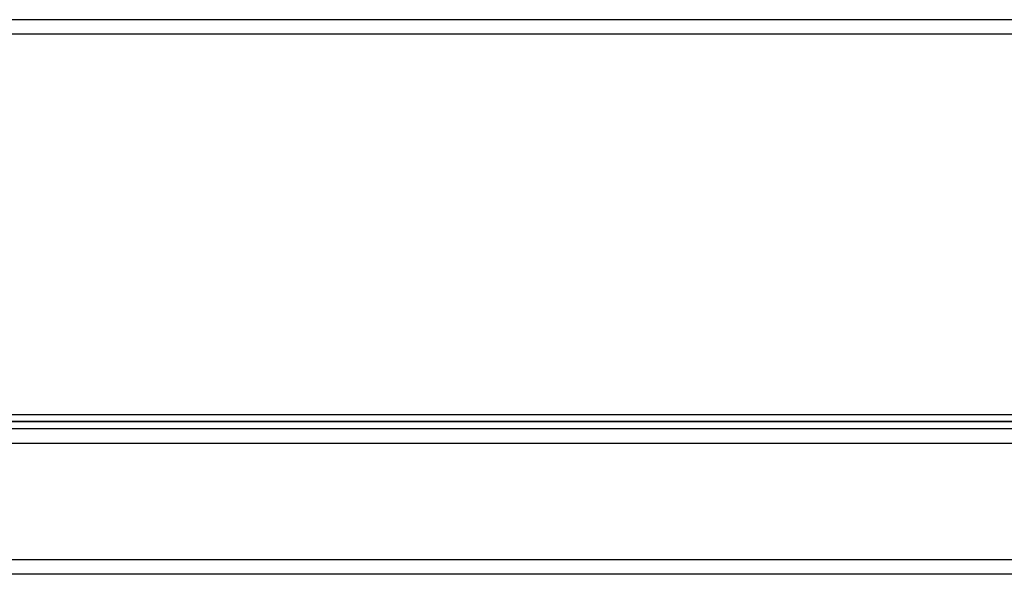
# Model space of a CAD drawing. Header units: millimetres. Extents: x -675 to 675, y -276 to 513.
# Tile 5 of 17: x -314 to 25, y -276 to -85. Entities that reach past the tile are written whole.
import ezdxf

# ---------------------------------------------------------------- set-up
doc = ezdxf.new("R2010")
doc.units = ezdxf.units.MM
doc.layers.add('HIDDEN', color=7, linetype='Continuous')
doc.layers.add('THICK', color=7, linetype='Continuous')

msp = doc.modelspace()

# ---------------------------------------------------------------- linework, layer by layer
at = {"layer": 'HIDDEN'}
for p, q in [((450, -84.8), (-450, -84.8)), ((0, -223), (-452.5, -223)), ((452.5, -223), (0, -223)), ((545, -230.5), (-545, -230.5)), ((545, -270.5), (-545, -270.5))]:
    msp.add_line(p, q, dxfattribs=at)
at = {"layer": 'THICK'}
for p, q in [((452.5, -89.8), (-452.5, -89.8)), ((-452.5, -223), (0, -223)), ((-450, -220.5), (0, -220.5)), ((0, -220.5), (450, -220.5)), ((0, -223), (452.5, -223)), ((545, -225.5), (-545, -225.5)), ((545, -230.5), (-545, -230.5)), ((545, -270.5), (-545, -270.5)), ((545, -275.5), (-545, -275.5))]:
    msp.add_line(p, q, dxfattribs=at)

doc.saveas('drawing.dxf')
